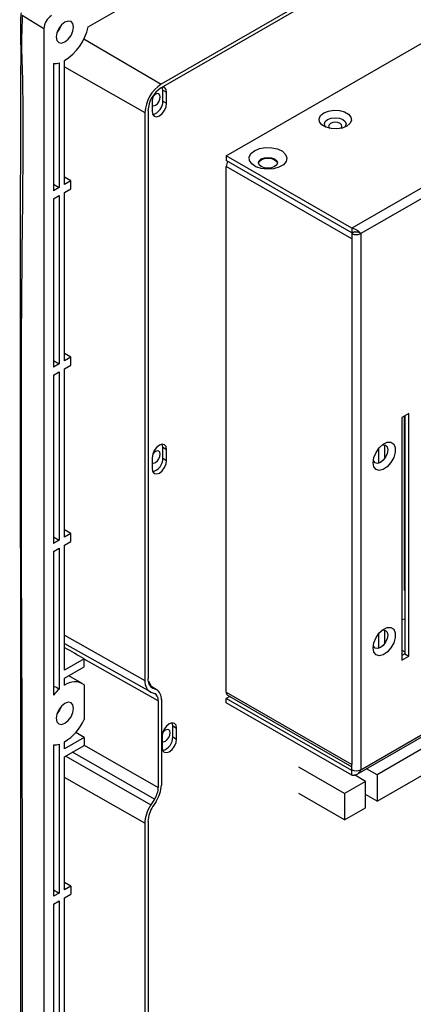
# Model space of a CAD drawing. Header units: millimetres. Extents: x 7180 to 8943, y -2677 to -1782.
# Tile 97 of 101: x 8747 to 8820, y -2188 to -2005. Entities that reach past the tile are written whole.
import ezdxf

# ---------------------------------------------------------------- set-up
doc = ezdxf.new("R2010")
doc.units = ezdxf.units.MM
doc.header["$LTSCALE"] = 3

msp = doc.modelspace()

# ---------------------------------------------------------------- linework, layer by layer
at = {"linetype": 'Continuous', "lineweight": 30}
for p, q in [((8934.08, -1924.66), (8773.57, -2017.32)), ((8934.08, -1925.33), (8773.57, -2017.99)), ((8785.59, -2030.62), (8917.82, -1954.29)), ((8941.01, -1967.68), (8808.79, -2044.01)), ((8941.01, -1969.64), (8810.48, -2044.99)), ((8760.07, -2006.73), (8781.21, -1994.53)), ((8751.86, -2007.06), (8747.87, -2004.59)), ((8751.86, -2007.06), (8751.86, -2265.09)), ((8759.27, -2008.93), (8773.57, -2017.32)), ((8753.63, -2013.52), (8753.63, -2037.07)), ((8754.69, -2013.37), (8754.69, -2036.46)), ((8755.68, -2035.89), (8755.68, -2012.94)), ((8755.68, -2014.14), (8770.54, -2022.57)), ((8773.85, -2018.41), (8773.75, -2017.88)), ((8773.85, -2018.41), (8774.56, -2018.82)), ((8773.85, -2020.45), (8773.85, -2018.41)), ((8774.56, -2020.86), (8774.56, -2018.82)), ((8771.87, -2020.37), (8771.87, -2022.41)), ((8773.85, -2020.45), (8774.56, -2020.86)), ((8770.54, -2022.57), (8770.54, -2127.74)), ((8771.12, -2022.24), (8771.12, -2127.41)), ((8808.79, -2044.01), (8785.59, -2030.62)), ((8785.59, -2030.62), (8785.59, -2031.44)), ((8808.79, -2044.83), (8785.59, -2031.44)), ((8808.79, -2045.97), (8785.59, -2032.58)), ((8785.59, -2129.91), (8785.59, -2032.58)), ((8756.85, -2035.21), (8755.68, -2034.53)), ((8753.63, -2035.85), (8754.69, -2036.46)), ((8754.69, -2036.46), (8753.63, -2037.07)), ((8756.85, -2035.21), (8755.68, -2035.89)), ((8756.85, -2036.68), (8756.85, -2035.21)), ((8753.63, -2038.54), (8754.69, -2037.93)), ((8754.69, -2037.93), (8754.69, -2069.12)), ((8755.68, -2037.36), (8756.85, -2036.68)), ((8755.68, -2068.55), (8755.68, -2037.36)), ((8753.63, -2038.54), (8753.63, -2069.73)), ((8808.79, -2044.01), (8808.79, -2044.83)), ((8809.45, -2044.66), (8808.79, -2044.83)), ((8809.28, -2044.7), (8808.79, -2044.99)), ((8808.79, -2044.99), (8808.79, -2045.97)), ((8810.48, -2044.99), (8810.18, -2044.81)), ((8810.48, -2044.99), (8810.48, -2144.28)), ((8808.79, -2045.97), (8808.79, -2143.3)), ((8756.85, -2067.88), (8755.68, -2067.19)), ((8753.63, -2068.51), (8754.69, -2069.12)), ((8754.69, -2069.12), (8753.63, -2069.73)), ((8756.85, -2067.88), (8755.68, -2068.55)), ((8755.68, -2070.02), (8756.85, -2069.35)), ((8756.85, -2069.35), (8756.85, -2067.88)), ((8809.81, -2145.08), (8941.19, -2069.23)), ((8810.48, -2144.28), (8941.01, -2068.93)), ((8753.63, -2071.2), (8754.69, -2070.59)), ((8753.63, -2071.2), (8753.63, -2102.39)), ((8754.69, -2070.59), (8754.69, -2101.78)), ((8755.68, -2101.21), (8755.68, -2070.02)), ((8819.33, -2078.31), (8818.06, -2079.05)), ((8819.33, -2123.22), (8819.33, -2078.31)), ((8818.06, -2079.05), (8818.06, -2123.96)), ((8818.48, -2078.8), (8818.48, -2111.02)), ((8818.62, -2078.72), (8818.62, -2122.81)), ((8773.85, -2084.55), (8774.56, -2084.96)), ((8773.85, -2086.59), (8773.85, -2084.55)), ((8774.56, -2087), (8774.56, -2084.96)), ((8813.81, -2087.51), (8813.81, -2084.74)), ((8814.94, -2086.55), (8814.94, -2084.13)), ((8771.87, -2086.51), (8771.87, -2088.55)), ((8773.85, -2086.59), (8774.56, -2087)), ((8756.85, -2100.54), (8755.68, -2099.85)), ((8753.63, -2101.17), (8754.69, -2101.78)), ((8754.69, -2101.78), (8753.63, -2102.39)), ((8756.85, -2100.54), (8755.68, -2101.21)), ((8755.68, -2102.68), (8756.85, -2102.01)), ((8756.85, -2102.01), (8756.85, -2100.54)), ((8753.63, -2103.86), (8754.69, -2103.25)), ((8753.63, -2103.86), (8753.63, -2130.44)), ((8754.69, -2103.25), (8754.69, -2129.36)), ((8755.68, -2125.87), (8755.68, -2102.68)), ((8818.48, -2111.02), (8818.62, -2111.11)), ((8814.94, -2120.85), (8814.94, -2118.42)), ((8755.68, -2119.38), (8770.54, -2127.74)), ((8813.81, -2121.8), (8813.81, -2119.04)), ((8755.68, -2120.91), (8771.49, -2129.81)), ((8755.75, -2121.68), (8755.68, -2121.72)), ((8818.06, -2122.13), (8818.62, -2122.46)), ((8759.32, -2123.77), (8755.68, -2125.87)), ((8759.32, -2125.24), (8759.32, -2123.79)), ((8773.02, -2131.5), (8759.32, -2123.79)), ((8818.62, -2122.81), (8818.06, -2123.14)), ((8818.06, -2123.96), (8819.33, -2123.22)), ((8818.62, -2122.81), (8819.33, -2123.22)), ((8755.68, -2127.34), (8759.32, -2125.24)), ((8755.68, -2128.65), (8755.68, -2127.34)), ((8758.95, -2128.29), (8756.49, -2126.87)), ((8846.01, -2126.43), (8813.48, -2145.21)), ((8759.32, -2128.56), (8759.32, -2134.98)), ((8772.78, -2129.49), (8771.47, -2128.71)), ((8772.61, -2129.41), (8771.49, -2128.74)), ((8772.03, -2129.16), (8771.72, -2128.99)), ((8772.03, -2129.16), (8772.61, -2129.41)), ((8771.65, -2129.89), (8772.33, -2130.16)), ((8773.59, -2131.3), (8773.59, -2147.12)), ((8785.59, -2129.91), (8808.79, -2143.3)), ((8786.23, -2130.69), (8785.59, -2131.06)), ((8808.79, -2144.44), (8785.59, -2131.06)), ((8785.59, -2131.87), (8785.59, -2131.06)), ((8785.84, -2130.46), (8808.79, -2143.71)), ((8813.48, -2150.11), (8846.01, -2131.33)), ((8773.02, -2131.5), (8773.02, -2147.58)), ((8808.79, -2145.26), (8785.59, -2131.87)), ((8775.69, -2136.16), (8776.4, -2136.57)), ((8775.69, -2138.2), (8775.69, -2136.16)), ((8776.4, -2138.61), (8776.4, -2136.57)), ((8759.32, -2138.3), (8755.68, -2140.4)), ((8759.32, -2138.3), (8757.74, -2137.38)), ((8759.32, -2138.3), (8759.32, -2139.75)), ((8773.71, -2138.12), (8773.71, -2140.16)), ((8775.69, -2138.2), (8776.4, -2138.61)), ((8753.63, -2139.67), (8753.63, -2167.72)), ((8754.69, -2139.52), (8754.69, -2167.11)), ((8755.68, -2140.4), (8755.68, -2139.1)), ((8755.68, -2141.87), (8759.32, -2139.77)), ((8759.32, -2139.75), (8773.02, -2147.58)), ((8755.68, -2166.53), (8755.68, -2141.87)), ((8755.89, -2141.75), (8771.65, -2150.77)), ((8772.33, -2149.71), (8757.14, -2141.03)), ((8807.47, -2148.68), (8798.98, -2143.78)), ((8808.79, -2144.28), (8808.79, -2143.3)), ((8813.48, -2145.21), (8811.53, -2144.08)), ((8770.54, -2154.2), (8755.68, -2145.7)), ((8808.94, -2144.36), (8808.79, -2144.44)), ((8808.79, -2145.26), (8808.79, -2144.44)), ((8811.36, -2146.43), (8809.31, -2145.25)), ((8813.48, -2145.21), (8813.48, -2150.11)), ((8811.36, -2146.43), (8807.47, -2148.68)), ((8811.36, -2151.33), (8811.36, -2146.43)), ((8807.47, -2153.58), (8798.98, -2148.68)), ((8807.47, -2148.68), (8807.47, -2153.58)), ((8813.48, -2150.11), (8811.36, -2148.88)), ((8772.33, -2149.71), (8771.65, -2150.77)), ((8772.61, -2150.14), (8772.03, -2151.06)), ((8807.47, -2153.58), (8811.36, -2151.33)), ((8770.54, -2154.2), (8770.54, -2259.37)), ((8771.12, -2153.87), (8771.12, -2259.03)), ((8756.85, -2165.86), (8755.68, -2165.18)), ((8756.85, -2165.86), (8755.68, -2166.53)), ((8756.85, -2165.86), (8756.85, -2167.33)), ((8753.63, -2166.49), (8754.69, -2167.11)), ((8754.69, -2167.11), (8753.63, -2167.72)), ((8755.68, -2168), (8756.85, -2167.33)), ((8753.63, -2169.19), (8754.69, -2168.58)), ((8753.63, -2169.19), (8753.63, -2200.38)), ((8754.69, -2168.58), (8754.69, -2199.77)), ((8755.68, -2199.2), (8755.68, -2168))]:
    msp.add_line(p, q, dxfattribs=at)
at = {"linetype": 'Continuous', "lineweight": 30, "flags": 128}
for points in [[(8757.34, -2006.76), (8757.22, -2006.12), (8756.88, -2005.73), (8756.36, -2005.63), (8755.75, -2005.84), (8755.14, -2006.33), (8754.63, -2007.03), (8754.28, -2007.82), (8754.16, -2008.59), (8754.28, -2009.23), (8754.63, -2009.62), (8755.14, -2009.72), (8755.75, -2009.51), (8756.36, -2009.02), (8756.88, -2008.33), (8757.22, -2007.53), (8757.34, -2006.76)], [(8755.07, -2006.41), (8754.76, -2007.1), (8754.32, -2007.71)], [(8774.56, -2018.82), (8774.46, -2018.29), (8774.17, -2017.95), (8773.79, -2017.86)], [(8772.08, -2019.44), (8771.98, -2019.72), (8771.87, -2020.37)], [(8771.89, -2021.29), (8772.17, -2021.35), (8772.51, -2021.23), (8772.85, -2020.96), (8773.14, -2020.57), (8773.33, -2020.13), (8773.39, -2019.7)], [(8773.39, -2019.7), (8773.33, -2019.35), (8773.14, -2019.13), (8772.85, -2019.07), (8772.51, -2019.19), (8772.17, -2019.46), (8771.98, -2019.69)], [(8771.87, -2022.41), (8771.98, -2022.95), (8772.27, -2023.28), (8772.7, -2023.37), (8773.22, -2023.19), (8773.73, -2022.77), (8774.17, -2022.19), (8774.46, -2021.52), (8774.56, -2020.86)], [(8803.62, -2022.66), (8804.48, -2022.32), (8805.48, -2022.16), (8806.52, -2022.21), (8807.47, -2022.47), (8808.2, -2022.89), (8808.64, -2023.44), (8808.73, -2024.04), (8808.46, -2024.62), (8807.87, -2025.11), (8807.01, -2025.46), (8806.01, -2025.61), (8804.97, -2025.56), (8804.02, -2025.3), (8803.29, -2024.88), (8802.85, -2024.33), (8802.76, -2023.74), (8803.03, -2023.15), (8803.62, -2022.66)], [(8804.33, -2023.89), (8804.98, -2023.64), (8805.74, -2023.55), (8806.51, -2023.64), (8807.16, -2023.89), (8807.59, -2024.26), (8807.74, -2024.7), (8807.59, -2025.14), (8807.44, -2025.31)], [(8804.05, -2025.31), (8803.9, -2025.14), (8803.74, -2024.7), (8803.9, -2024.26), (8804.33, -2023.89)], [(8804.86, -2024.6), (8804.59, -2024.83), (8804.49, -2025.11), (8804.59, -2025.39), (8804.7, -2025.51)], [(8806.79, -2025.51), (8806.9, -2025.39), (8806.99, -2025.11), (8806.9, -2024.83), (8806.63, -2024.6), (8806.22, -2024.44), (8805.74, -2024.39), (8805.27, -2024.44), (8804.86, -2024.6)], [(8790.82, -2029.64), (8791.76, -2029.26), (8792.87, -2029.07), (8794.02, -2029.09), (8795.09, -2029.33), (8795.97, -2029.76), (8796.56, -2030.34), (8796.8, -2030.99), (8796.65, -2031.65), (8796.15, -2032.24), (8795.33, -2032.71), (8794.3, -2033.01), (8793.15, -2033.09), (8792.03, -2032.95), (8791.04, -2032.61), (8790.29, -2032.1), (8789.87, -2031.49), (8789.83, -2030.82), (8790.16, -2030.18), (8790.82, -2029.64)], [(8792.06, -2031.17), (8792.63, -2030.95), (8793.3, -2030.88), (8793.97, -2030.95), (8794.54, -2031.17), (8794.92, -2031.5), (8795.05, -2031.89), (8794.92, -2032.27), (8794.54, -2032.6), (8793.97, -2032.82), (8793.3, -2032.9), (8792.63, -2032.82), (8792.06, -2032.6), (8791.68, -2032.27), (8791.55, -2031.89), (8791.68, -2031.5), (8792.06, -2031.17)], [(8792.06, -2031.34), (8792.63, -2031.12), (8793.3, -2031.04), (8793.97, -2031.12), (8794.54, -2031.34), (8794.92, -2031.66), (8795.04, -2031.97)], [(8791.56, -2031.97), (8791.68, -2031.66), (8792.06, -2031.34)], [(8774.56, -2084.96), (8774.46, -2084.43), (8774.17, -2084.09), (8773.73, -2084.01), (8773.22, -2084.19), (8772.7, -2084.6), (8772.27, -2085.19), (8771.98, -2085.86), (8771.87, -2086.51)], [(8773.85, -2084.55), (8773.75, -2084.02), (8773.75, -2084.01)], [(8812.75, -2087.42), (8812.89, -2086.48), (8813.29, -2085.51), (8813.89, -2084.64), (8814.62, -2083.98), (8815.37, -2083.63), (8816.04, -2083.63), (8816.55, -2083.98), (8816.82, -2084.63), (8816.82, -2085.5), (8816.55, -2086.47), (8816.04, -2087.41), (8815.37, -2088.19), (8814.62, -2088.7), (8813.89, -2088.88), (8813.29, -2088.7), (8812.89, -2088.19), (8812.75, -2087.42)], [(8771.89, -2087.43), (8772.17, -2087.49), (8772.51, -2087.37), (8772.85, -2087.1), (8773.14, -2086.71), (8773.33, -2086.27), (8773.39, -2085.84)], [(8773.39, -2085.84), (8773.33, -2085.49), (8773.14, -2085.27), (8772.85, -2085.21), (8772.51, -2085.33), (8772.17, -2085.6), (8771.98, -2085.83)], [(8814.41, -2084.13), (8814.61, -2084.09), (8815.05, -2084.18), (8815.34, -2084.51), (8815.44, -2085.05), (8815.34, -2085.7), (8815.05, -2086.37), (8814.61, -2086.96), (8814.1, -2087.37), (8813.58, -2087.55), (8813.15, -2087.47), (8812.86, -2087.13), (8812.79, -2086.94)], [(8771.87, -2088.55), (8771.98, -2089.09), (8772.27, -2089.42), (8772.7, -2089.51), (8773.22, -2089.33), (8773.73, -2088.91), (8774.17, -2088.33), (8774.46, -2087.66), (8774.56, -2087)], [(8818.62, -2116.38), (8818.62, -2116.38), (8818.06, -2116.5)], [(8812.75, -2121.71), (8812.89, -2120.77), (8813.29, -2119.81), (8813.89, -2118.93), (8814.62, -2118.28), (8815.37, -2117.92), (8816.04, -2117.92), (8816.55, -2118.27), (8816.82, -2118.93), (8816.82, -2119.8), (8816.55, -2120.77), (8816.04, -2121.7), (8815.37, -2122.48), (8814.62, -2122.99), (8813.89, -2123.17), (8813.29, -2123), (8812.89, -2122.49), (8812.75, -2121.71)], [(8814.41, -2118.43), (8814.61, -2118.39), (8815.05, -2118.47), (8815.34, -2118.81), (8815.44, -2119.34), (8815.34, -2120), (8815.05, -2120.67), (8814.61, -2121.25), (8814.1, -2121.67), (8813.58, -2121.85), (8813.15, -2121.76), (8812.86, -2121.43), (8812.79, -2121.24)], [(8757.34, -2132.91), (8757.22, -2132.28), (8756.88, -2131.88), (8756.36, -2131.78), (8755.75, -2131.99), (8755.14, -2132.49), (8754.63, -2133.18), (8754.28, -2133.98), (8754.16, -2134.75), (8754.28, -2135.38), (8754.63, -2135.78), (8755.14, -2135.88), (8755.75, -2135.67), (8756.36, -2135.18), (8756.88, -2134.48), (8757.22, -2133.69), (8757.34, -2132.91)], [(8755.07, -2132.57), (8754.76, -2133.26), (8754.32, -2133.87)], [(8776.4, -2136.57), (8776.3, -2136.03), (8776.01, -2135.7), (8775.57, -2135.61), (8775.06, -2135.79), (8774.54, -2136.21), (8774.11, -2136.79), (8773.81, -2137.47), (8773.71, -2138.12)], [(8775.23, -2137.44), (8775.17, -2137.09), (8774.97, -2136.87), (8774.69, -2136.82), (8774.35, -2136.93), (8774.01, -2137.21), (8773.82, -2137.44)], [(8775.69, -2136.16), (8775.59, -2135.62), (8775.58, -2135.61)], [(8773.71, -2140.16), (8773.81, -2140.69), (8774.11, -2141.03), (8774.54, -2141.11), (8775.06, -2140.94), (8775.57, -2140.52), (8776.01, -2139.93), (8776.3, -2139.26), (8776.4, -2138.61)], [(8773.72, -2139.04), (8774.01, -2139.09), (8774.35, -2138.98), (8774.69, -2138.7), (8774.97, -2138.32), (8775.17, -2137.87), (8775.23, -2137.44)]]:
    msp.add_lwpolyline(points, dxfattribs=at)
at = {"linetype": 'Continuous', "lineweight": 30}
for centre, radius, start, end in [((8754.93, -2007.2), 3.07, 122.6058, 177.3942), ((8750.34, -2004.51), 9.98, 302.3324, 347.1203), ((8753.71, -2010.21), 3.31, 268.6316, 287.2737), ((8777.12, -2022.87), 6.58, 122.6053, 177.3947), ((8776.44, -2022.48), 5.33, 122.6054, 177.3946), ((8771.38, -2020.56), 2.47, 283.9916, 2.5209), ((8787.4, -2032.66), 1.81, 145.1166, 177.5135), ((8809.63, -2043.35), 1.84, 242.6098, 297.3903), ((8771.38, -2086.7), 2.47, 283.9916, 2.5209), ((8772.87, -2127.61), 1.77, 173.2641, 241.4329), ((8760.72, -2136.37), 9.24, 130.733, 140.1132), ((8757.56, -2131.02), 3.03, 54.392, 128.3972), ((8770.08, -2129.26), 1.71, 12.8249, 50.9905), ((8771.7, -2131.08), 1.9, 353.2653, 61.4323), ((8786.18, -2129.98), 0.592, 173.7037, 234.9852), ((8750.7, -2131.02), 9.49, 301.6799, 335.3169), ((8773.22, -2138.31), 2.47, 283.9855, 2.5269), ((8753.71, -2136.37), 3.31, 268.6294, 287.2758), ((8809.63, -2142.64), 1.84, 242.6098, 297.3903), ((8767.75, -2146.89), 5.85, 326.2967, 357.8158), ((8776.55, -2154.07), 5.44, 146.2963, 177.8165)]:
    msp.add_arc(centre, radius, start, end, dxfattribs=at)
for centre, major_axis, ratio, start_param, end_param in [((8758.39, -2125.53), (93.04, -54.62), 0.018428, 1.571638, 1.609995), ((8757.34, -2124.94), (1.4, 2.42), 0.577361, 5.497753, 5.509024), ((8773.72, -2125.9), (2.25, 3.9), 0.577361, 2.356161, 3.218296), ((8816.52, -2168.91), (263.78, -147.1), 0.015113, 1.815799, 1.819937), ((8771.04, -2132.64), (1.4, 2.42), 0.577361, 5.497753, 6.359888), ((8757.34, -2140.89), (1.4, 2.42), 0.577402, 5.486448, 5.497718), ((8771.04, -2148.72), (1.4, 2.42), 0.577402, 4.635583, 5.497718), ((8773.72, -2152.36), (2.25, 3.9), 0.577402, 1.493991, 2.356126)]:
    msp.add_ellipse(centre, major_axis=major_axis, ratio=ratio, start_param=start_param, end_param=end_param, dxfattribs=at)
for points, knots in [([(8747.63, -2004.11), (8747.59, -2004.47), (8747.49, -2005.44), (8747.54, -2007.37), (8747.58, -2010.54), (8747.39, -2059.13), (8747.6, -2129.95), (8747.56, -2203.05), (8747.56, -2230.06), (8747.56, -2234.02)], [0, 0, 0, 0, 0.004866, 0.013139, 0.024685, 0.046118, 0.647592, 0.948329, 1, 1, 1, 1]), ([(8747.87, -2004.59), (8747.81, -2006.23), (8747.67, -2009.52), (8748.13, -2023.02), (8747.3, -2073.46), (8747.88, -2128.54), (8747.81, -2187.31), (8747.97, -2209.63), (8747.75, -2228.45), (8747.59, -2233.34), (8747.52, -2235.5)], [0, 0, 0, 0, 0.021836, 0.043736, 0.171622, 0.683165, 0.753904, 0.935135, 0.971423, 1, 1, 1, 1]), ([(8810.48, -2044.99), (8810.41, -2044.9), (8810.25, -2044.72), (8809.85, -2044.41), (8809.35, -2044.13), (8808.98, -2044.05), (8808.79, -2044.01)], [0, 0, 0, 0, 0.229342, 0.484175, 0.739075, 1, 1, 1, 1]), ([(8809.43, -2044.66), (8809.5, -2044.65), (8809.6, -2044.64), (8809.77, -2044.66), (8809.96, -2044.7), (8810.09, -2044.77), (8810.18, -2044.81)], [0, 0, 0, 0, 0.274752, 0.426614, 0.636934, 1, 1, 1, 1]), ([(8808.79, -2145.26), (8808.95, -2145.27), (8809.3, -2145.29), (8809.79, -2145.12), (8810.22, -2144.78), (8810.39, -2144.45), (8810.48, -2144.28)], [0, 0, 0, 0, 0.229348, 0.484176, 0.739076, 1, 1, 1, 1])]:
    msp.add_open_spline(points, degree=3, knots=knots, dxfattribs=at)

doc.saveas('drawing.dxf')
